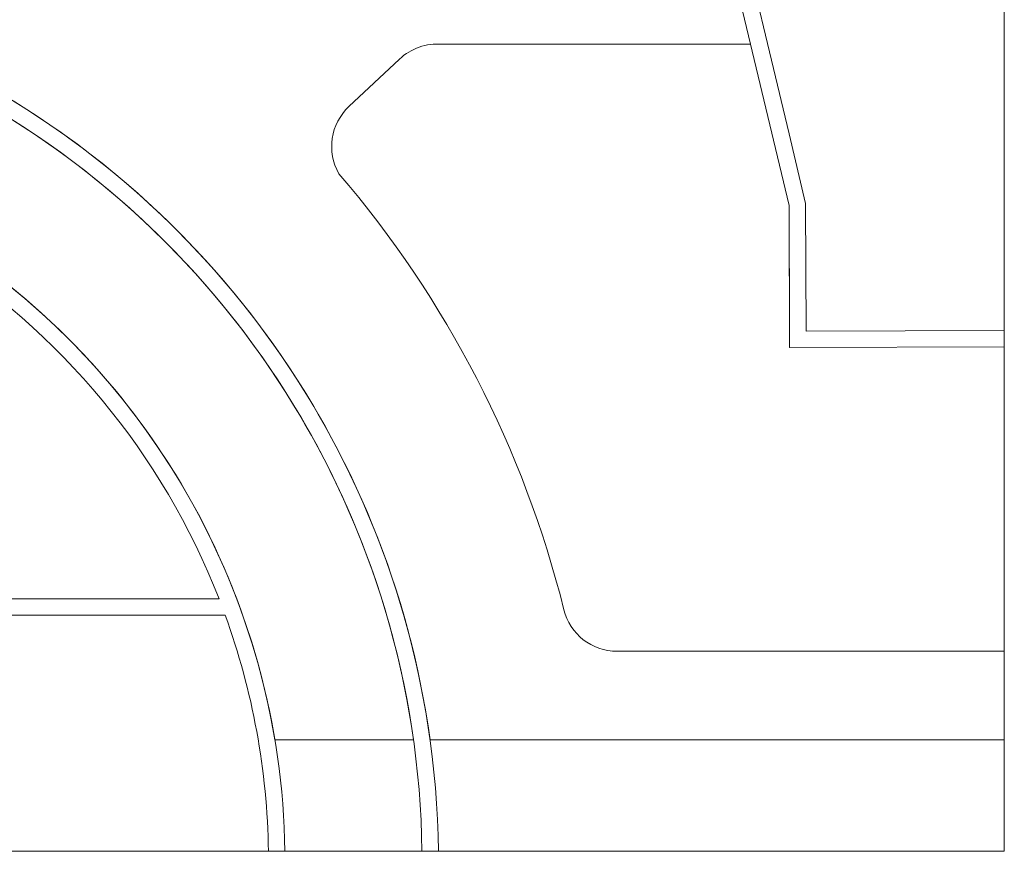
# Model space of a CAD drawing. Header units: millimetres. Extents: x -4899 to 185390, y -66936 to 47814.
# Tile 25 of 37: x 65068 to 101003, y -66936 to -36586. Entities that reach past the tile are written whole.
import ezdxf

# ---------------------------------------------------------------- set-up
doc = ezdxf.new("R2010")
doc.units = ezdxf.units.MM
doc.header["$MEASUREMENT"] = 0
doc.set_wipeout_variables(frame=1)
doc.linetypes.add('Wipeout_Contour', pattern=[1000, 0, -1000])
for name, color, linetype in [('0._Rdch_1_0', 7, 'Continuous'), ('0._Rdch_1_01-01 BAT MITOYEN', 7, 'Continuous'), ('0._Rdch_1_01-01 Terrain 3D.Terrain', 7, 'Continuous'), ('0._Rdch_1_02-04 Mur.Construction', 7, 'Continuous'), ('0._Rdch_1_02-07 Dalle.Construction', 7, 'Continuous')]:
    doc.layers.add(name, color=color, linetype=linetype)

msp = doc.modelspace()

# ---------------------------------------------------------------- wipeouts: each hides what was drawn before it
at = {"color": 254, "linetype": 'Wipeout_Contour', "lineweight": 0, "ltscale": 414708.178128}
msp.add_wipeout([(101003, 15164), (-4899, 15164), (-4899, -66936), (101000, -66936), (101003, -39236)], dxfattribs=at).dxf.layer = '0._Rdch_1_0'

# ---------------------------------------------------------------- next in the draw order: linework, layer by layer
at = {"layer": '0._Rdch_1_01-01 Terrain 3D.Terrain', "color": 7, "linetype": 'Continuous', "lineweight": 9, "flags": 128}
msp.add_lwpolyline([(72343, -57718), (61750, -57718), (61750, -44936, -0.161295)], format="xyb", close=True, dxfattribs=at)
at = {"layer": '0._Rdch_1_01-01 Terrain 3D.Terrain', "color": 7, "linetype": 'Continuous', "lineweight": 9}
for radius, start, end in [(27000, 0.81, 58.7671), (26400, 21.3237, 57.9741), (26400, 0.8284, 19.9323)]:
    msp.add_arc((47750, -67318), radius, start, end, dxfattribs=at)

# ---------------------------------------------------------------- next in the draw order: wipeouts: each hides what was drawn before it
at = {"color": 254, "linetype": 'Wipeout_Contour', "lineweight": 0, "ltscale": 366166.939619}
msp.add_wipeout([(79129, 15164), (93153, -43365), (93145, -40756), (79746, 15164)], dxfattribs=at).dxf.layer = '0._Rdch_1_01-01 BAT MITOYEN'

# ---------------------------------------------------------------- next in the draw order: linework, layer by layer
at = {"layer": '0._Rdch_1_01-01 BAT MITOYEN', "color": 7, "linetype": 'Continuous', "lineweight": 20, "flags": 128}
for points in [[(79129, 15164), (93153, -43365)], [(93145, -40756), (79746, 15164)]]:
    msp.add_lwpolyline(points, dxfattribs=at)
at = {"layer": '0._Rdch_1_01-01 Terrain 3D.Terrain', "color": 7, "linetype": 'Continuous', "lineweight": 9, "flags": 128}
msp.add_lwpolyline([(101000, -62868), (80045, -62868, 0.252676), (61750, -37877), (61750, -31580), (61750, -31430), (90293, -31430), (91743, -37480), (80478, -37480, 0.208739), (78930, -38023), (77084, -39757, 0.346866), (76717, -42207, -0.116487), (84929, -58118, 0.344824), (86870, -59638), (101001, -59638)], format="xyb", dxfattribs=at)
msp.add_lwpolyline([(61750, -44231), (61750, -38543, -0.249615), (79439, -62868), (74381, -62868, 0.218404)], format="xyb", close=True, dxfattribs=at)
at = {"layer": '0._Rdch_1_01-01 Terrain 3D.Terrain', "color": 7, "linetype": 'Continuous', "lineweight": 9}
for radius, start, end in [(32600, 0.6709, 64.5675), (32000, 0.6834, 64.0555)]:
    msp.add_arc((47750, -67318), radius, start, end, dxfattribs=at)
at = {"layer": '0._Rdch_1_02-07 Dalle.Construction', "color": 7, "linetype": 'Continuous', "lineweight": 9, "flags": 128}
msp.add_lwpolyline([(93153, -43365), (93169, -48550), (93767, -47948), (93753, -43293)], close=True, dxfattribs=at)

# ---------------------------------------------------------------- next in the draw order: wipeouts: each hides what was drawn before it
at = {"color": 254, "linetype": 'Wipeout_Contour', "lineweight": 0, "ltscale": 355104.340313}
msp.add_wipeout([(61750, -58318), (72569, -58318), (72343, -57718), (61750, -57718)], dxfattribs=at).dxf.layer = '0._Rdch_1_01-01 Terrain 3D.Terrain'
at = {"color": 254, "linetype": 'Wipeout_Contour', "lineweight": 0, "ltscale": 307690.495688}
msp.add_wipeout([(93145, -40756), (93153, -43365), (93753, -43293)], dxfattribs=at).dxf.layer = '0._Rdch_1_02-04 Mur.Construction'
at = {"color": 254, "linetype": 'Wipeout_Contour', "lineweight": 0, "ltscale": 315157.217326}
msp.add_wipeout([(93167, -47950), (93169, -48550), (93767, -47948)], dxfattribs=at).dxf.layer = '0._Rdch_1_02-04 Mur.Construction'

# ---------------------------------------------------------------- next in the draw order: linework, layer by layer
at = {"layer": '0._Rdch_1_01-01 Terrain 3D.Terrain', "color": 7, "linetype": 'Continuous', "lineweight": 9, "flags": 128}
for points in [[(72343, -57718), (61750, -57718)], [(61750, -58318), (72569, -58318)]]:
    msp.add_lwpolyline(points, dxfattribs=at)

# ---------------------------------------------------------------- next in the draw order: wipeouts: each hides what was drawn before it
at = {"color": 254, "linetype": 'Wipeout_Contour', "lineweight": 0, "ltscale": 310411.104552}
msp.add_wipeout([(93153, -43365), (93761, -45901), (93753, -43293)], dxfattribs=at).dxf.layer = '0._Rdch_1_02-04 Mur.Construction'
at = {"color": 254, "linetype": 'Wipeout_Contour', "lineweight": 0, "ltscale": 315965.947482}
msp.add_wipeout([(93169, -48550), (93769, -48548), (93767, -47948)], dxfattribs=at).dxf.layer = '0._Rdch_1_02-04 Mur.Construction'

# ---------------------------------------------------------------- next in the draw order: linework, layer by layer
at = {"layer": '0._Rdch_1_02-04 Mur.Construction', "color": 7, "linetype": 'Continuous', "lineweight": 20, "flags": 128}
msp.add_lwpolyline([(93169, -48550), (93167, -47950)], dxfattribs=at)

# ---------------------------------------------------------------- next in the draw order: wipeouts: each hides what was drawn before it
at = {"color": 254, "linetype": 'Wipeout_Contour', "lineweight": 0, "ltscale": 434756.224523}
msp.add_wipeout([(101002, -47926), (93767, -47948), (93769, -48548), (101002, -48526)], dxfattribs=at).dxf.layer = '0._Rdch_1_02-04 Mur.Construction'

# ---------------------------------------------------------------- next in the draw order: linework, layer by layer
at = {"layer": '0._Rdch_1_02-04 Mur.Construction', "color": 7, "linetype": 'Continuous', "lineweight": 20, "flags": 128}
for points in [[(101002, -47926), (93767, -47948)], [(93169, -48550), (101002, -48526)]]:
    msp.add_lwpolyline(points, dxfattribs=at)

# ---------------------------------------------------------------- next in the draw order: wipeouts: each hides what was drawn before it
at = {"color": 254, "linetype": 'Wipeout_Contour', "lineweight": 0, "ltscale": 417243.212709}
msp.add_wipeout([(93767, -47948), (93761, -45901), (93153, -43365), (93167, -47950)], dxfattribs=at).dxf.layer = '0._Rdch_1_02-04 Mur.Construction'

# ---------------------------------------------------------------- next in the draw order: linework, layer by layer
at = {"layer": '0._Rdch_1_0', "color": 7, "linetype": 'Continuous', "lineweight": 9, "flags": 128}
msp.add_lwpolyline([(101003, 15164), (-4899, 15164), (-4899, -66936), (101000, -66936), (101003, -39236)], close=True, dxfattribs=at)
at = {"layer": '0._Rdch_1_01-01 BAT MITOYEN', "color": 7, "linetype": 'Continuous', "lineweight": 9, "flags": 128}
msp.add_lwpolyline([(79129, 15164), (93153, -43365), (93169, -48550), (101002, -48526)], dxfattribs=at)
at = {"layer": '0._Rdch_1_01-01 BAT MITOYEN', "color": 7, "linetype": 'Continuous', "lineweight": 20, "flags": 128}
msp.add_lwpolyline([(93753, -43293), (93145, -40756)], dxfattribs=at)
at = {"layer": '0._Rdch_1_02-04 Mur.Construction', "color": 7, "linetype": 'Continuous', "lineweight": 20, "flags": 128}
for points in [[(93153, -43365), (93167, -47950)], [(93767, -47948), (93753, -43293)]]:
    msp.add_lwpolyline(points, dxfattribs=at)

doc.saveas('drawing.dxf')
